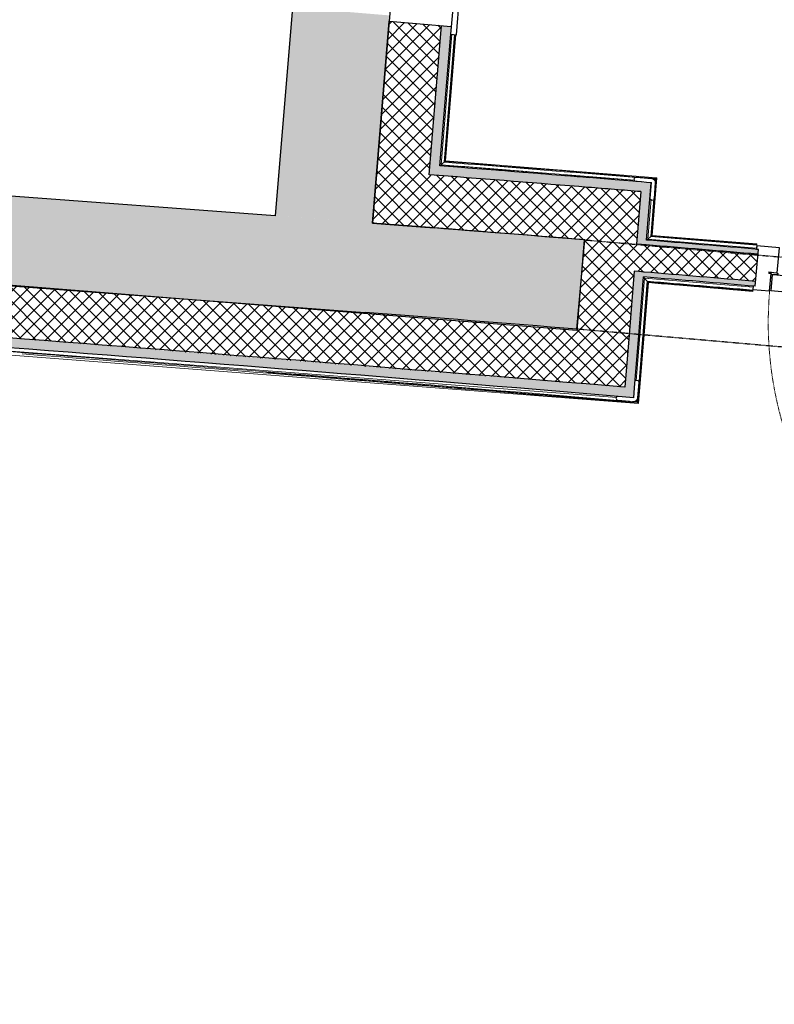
# Model space of a CAD drawing. Header units: millimetres. Extents: x 1909 to 61055, y -36590 to 14615.
# Tile 15 of 49: x 28283 to 30219, y -25080 to -22553. Entities that reach past the tile are written whole.
import ezdxf

# ---------------------------------------------------------------- set-up
doc = ezdxf.new("R2010")
doc.units = ezdxf.units.MM
doc.linetypes.add('Tiret', pattern=[2.5, 1.25, -1.25])
doc.linetypes.add('Tiret_2_', pattern=[2.5, 1.25, -1.25])
for name, color, linetype, lineweight in [('A-DETL-GENF', 7, 'Continuous', 18), ('A-DOOR', 7, 'Continuous', 25), ('A-DOOR-FRAM', 7, 'Continuous', 25), ('A-FLOR', 7, 'Continuous', 25), ('A-FLOR-HRAL', 7, 'Continuous', 18), ('A-GLAZ', 7, 'Continuous', 25), ('A-WALL', 7, 'Continuous', 25), ('A-WALL-PATT', 7, 'Continuous', 25), ('I-WALL', 7, 'Continuous', 25), ('Q-SPCQ', 7, 'Continuous', 18)]:
    doc.layers.add(name, color=color, linetype=linetype, lineweight=lineweight)
doc.layers.add('A-DOOR-HDLN', color=5, linetype='Tiret', lineweight=25, true_color=0x0000ff)
pattern_1 = [(45, (0, 0), (-17.67767, 17.67767), []), (135, (0, 0), (-17.67767, -17.67767), [])]

# ---------------------------------------------------------------- blocks, each defined once
blk = doc.blocks.new('PRT_SIMPLE_HUI_58x68x48 - PRT_BOIS_1V_930x2040x40-V2-2021_015_1111_DCE_1_50_N0 FINI_SSI_CMSI')
at = {"layer": 'A-DETL-GENF', "lineweight": 25}
h = blk.add_hatch(color=256, dxfattribs=at)
h.paths.add_polyline_path([(-496, -14.5), (-483.8, -12.8), (-484.4, -10.6), (-485.1, -11.7), (-496.1, -13.2), (-500.5, -13.6), (-500.5, -14.5)])
h.paths.add_polyline_path([(-485.1, -10.6), (-483.8, -9.7), (-488.8, -8), (-508.5, -8), (-508.5, -11.5), (-502, -11.5), (-502.1, -10.3), (-505.2, -10.3), (-505.2, -9.3), (-488.4, -9.4), (-485.2, -10.6)])
h = blk.add_hatch(color=256, dxfattribs=at)
h.paths.add_polyline_path([(430.5, -14.5), (430.4, -13.2), (425.8, -13.2), (415.1, -11.7), (413.8, -9.7), (413.8, -12.8), (426.2, -14.5)])
h.paths.add_polyline_path([(438.5, -11.5), (438.5, -8), (418.5, -8), (413.8, -9.7), (415.1, -10.6), (418.7, -9.3), (435.2, -9.3), (435.2, -10.3), (432, -10.5), (432, -11.5), (435.4, -11.5)])
at = {"layer": 'A-DETL-GENF'}
for p, q in [((-488.5, -8), (-508.5, -8)), ((-508.5, -8), (-508.5, -11.5)), ((-508.5, -11.5), (-502, -11.5)), ((-505.2, -10.3), (-505.2, -9.3)), ((-505.2, -9.3), (-488.7, -9.3)), ((-502, -10.3), (-505.2, -10.3)), ((-502, -11.5), (-502, -10.3)), ((-496.1, -13.2), (-500.5, -13.2)), ((-500.5, -13.2), (-500.5, -14.5)), ((-500.5, -14.5), (-496, -14.5)), ((-485.1, -11.7), (-496.1, -13.2)), ((-496, -14.5), (-483.8, -12.8)), ((-488.7, -9.3), (-485.1, -10.6)), ((-483.8, -9.7), (-488.5, -8)), ((-485.1, -10.6), (-485.1, -11.7)), ((-483.8, -12.8), (-483.8, -9.7)), ((418.5, -8), (413.8, -9.7)), ((413.8, -9.7), (413.8, -12.8)), ((413.8, -12.8), (426, -14.5)), ((415.1, -10.6), (418.7, -9.3)), ((415.1, -11.7), (415.1, -10.6)), ((426.1, -13.2), (415.1, -11.7)), ((438.5, -8), (418.5, -8)), ((418.7, -9.3), (435.2, -9.3)), ((426, -14.5), (430.5, -14.5)), ((430.5, -13.2), (426.1, -13.2)), ((430.5, -14.5), (430.5, -13.2)), ((435.2, -10.3), (432, -10.3)), ((432, -10.3), (432, -11.5)), ((432, -11.5), (438.5, -11.5)), ((435.2, -9.3), (435.2, -10.3)), ((438.5, -11.5), (438.5, -8))]:
    blk.add_line(p, q, dxfattribs=at)
at = {"layer": 'A-DOOR'}
for p, q in [((-427.1, 55), (-450.6, 55)), ((-450.6, 55), (-450.6, 54.5)), ((-450.6, 54.5), (-450.6, 50.4)), ((-427.1, 54.5), (-450.6, 54.5)), ((-319.6, 55), (-427.1, 55)), ((-427.1, 55), (-427.1, 54.5)), ((-427.1, 54.5), (-427.1, 55)), ((-427.1, 54.5), (-427.1, 50.4)), ((-319.6, 54.5), (-427.1, 54.5)), ((-427.1, 50.4), (-427.1, 54.5)), ((-319.6, 54.5), (-319.6, 55)), ((-319.6, 50.4), (-319.6, 54.5)), ((-450.6, 50.4), (-450.6, 43.3)), ((-427.1, 50.4), (-450.6, 50.4)), ((-450.6, 34), (-450.6, 43.3)), ((-450.6, 25.6), (-450.6, 34)), ((-427.1, 34), (-450.6, 34)), ((-450.6, 15.2), (-450.6, 25.6)), ((-427.1, 25.6), (-450.6, 25.6)), ((-427.1, 50.4), (-427.1, 43.3)), ((-319.6, 50.4), (-427.1, 50.4)), ((-427.1, 43.3), (-427.1, 50.4)), ((-427.1, 34), (-427.1, 43.3)), ((-427.1, 43.3), (-427.1, 34)), ((-427.1, 32.8), (-427.1, 34)), ((-319.6, 34), (-427.1, 34)), ((-427.1, 34), (-427.1, 25.6)), ((-427.1, 32.8), (-319.6, 32.8)), ((-427.1, 25.6), (-427.1, 15.2)), ((-319.6, 43.3), (-319.6, 50.4)), ((-319.6, 43.3), (-319.6, 34)), ((-319.6, 34), (-319.6, 32.8)), ((-450.6, 4.4), (-450.6, 15.2)), ((-427.1, 15.2), (-450.6, 15.2)), ((-450.6, -4), (-450.6, 4.4)), ((-450.6, 4.4), (-427.1, 4.4)), ((-427.1, 15.2), (-427.1, 4.4)), ((-427.1, 4.4), (-427.1, -4)), ((-499.5, -14.5), (-499.5, -54.5)), ((426, -14.5), (-496, -14.5)), ((-465.6, -5.5), (-465.6, -14.5)), ((-413.4, -5.5), (-465.6, -5.5)), ((-450.6, -4), (-450.6, -5)), ((-450.6, -5), (-427.1, -5)), ((-427.1, -5), (-427.1, -4)), ((-413.4, -14.5), (-413.4, -5.5)), ((430.5, -54.5), (430.5, -14.5)), ((-499.5, -54.5), (430.5, -54.5)), ((-465.6, -54.5), (-465.6, -63.5)), ((-465.6, -63.5), (-413.4, -63.5)), ((-427.1, -64), (-450.6, -64)), ((-450.6, -64), (-450.6, -65)), ((-450.6, -73.4), (-450.6, -65)), ((-450.6, -84.2), (-450.6, -73.4)), ((-427.1, -73.4), (-450.6, -73.4)), ((-427.1, -65), (-427.1, -64)), ((-427.1, -65), (-427.1, -73.4)), ((-427.1, -73.4), (-427.1, -84.2)), ((-413.4, -63.5), (-413.4, -54.5)), ((417, -54.5), (417, -977.5)), ((-450.6, -94.6), (-450.6, -84.2)), ((-450.6, -84.2), (-427.1, -84.2)), ((-450.6, -103), (-450.6, -94.6)), ((-450.6, -94.6), (-427.1, -94.6)), ((-427.1, -84.2), (-427.1, -94.6)), ((-427.1, -94.6), (-427.1, -103)), ((-450.6, -112.3), (-450.6, -103)), ((-450.6, -103), (-427.1, -103)), ((-450.6, -112.3), (-450.6, -119.4)), ((-450.6, -119.4), (-450.6, -123.5)), ((-450.6, -119.4), (-427.1, -119.4)), ((-450.6, -123.5), (-450.6, -124)), ((-450.6, -123.5), (-427.1, -123.5)), ((-450.6, -124), (-427.1, -124)), ((-427.1, -103), (-427.1, -101.8)), ((-319.6, -101.8), (-427.1, -101.8)), ((-427.1, -112.3), (-427.1, -103)), ((-427.1, -103), (-319.6, -103)), ((-427.1, -103), (-427.1, -112.3)), ((-427.1, -112.3), (-427.1, -119.4)), ((-427.1, -119.4), (-427.1, -112.3)), ((-427.1, -119.4), (-427.1, -123.5)), ((-427.1, -119.4), (-319.6, -119.4)), ((-427.1, -123.5), (-427.1, -119.4)), ((-427.1, -123.5), (-427.1, -124)), ((-427.1, -123.5), (-319.6, -123.5)), ((-427.1, -124), (-427.1, -123.5)), ((-427.1, -124), (-319.6, -124)), ((-319.6, -101.8), (-319.6, -103)), ((-319.6, -103), (-319.6, -112.3)), ((-319.6, -119.4), (-319.6, -112.3)), ((-319.6, -123.5), (-319.6, -119.4)), ((-319.6, -124), (-319.6, -123.5))]:
    blk.add_line(p, q, dxfattribs=at)
at = {"layer": 'A-DOOR', "color": 176, "linetype": 'Tiret', "lineweight": 18, "true_color": 0x000080}
blk.add_arc((428, -54.5), 930, 180, 269.3192, dxfattribs=at)
at = {"layer": 'A-DOOR'}
for radius, start, end in [(9.12, 155.8208, 180), (9.12, 180, 204.1792), (7.5, 360, 180), (7.5, 180, 360), (7.5, 180, 240), (7.5, 135, 165), (9.12, 111.9887, 120), (9.12, 240, 248.0113), (7.5, 60, 120), (7.5, 270, 0), (9.12, 60, 68.0113), (7.5, 0, 30), (9.12, 0, 24.1792)]:
    blk.add_arc((429, -65.5), radius, start, end, dxfattribs=at)
at = {"layer": 'A-DOOR-FRAM'}
for p, q in [((-487, 56), (-545, 56)), ((-545, 56), (-545, 47.5)), ((-487, -8), (-487, 56)), ((475, 56), (417, 56)), ((417, 56), (417, -8)), ((475, 47.5), (475, 56)), ((-545, 47.5), (-540.4, 47.5)), ((470.3, 47.5), (475, 47.5)), ((-502, -56), (-502, -11.5)), ((-488.5, -8), (-487, -8)), ((417, -8), (418.5, -8)), ((432, -11.5), (432, -56)), ((-545, -47.5), (-545, -56)), ((475, -56), (475, -47.5)), ((-545, -56), (-502, -56)), ((432, -56), (475, -56))]:
    blk.add_line(p, q, dxfattribs=at)
at = {"layer": 'Q-SPCQ'}
for p, q in [((430.5, -40.5), (430.5, -54.5)), ((430.5, -54.5), (403.5, -54.5))]:
    blk.add_line(p, q, dxfattribs=at)
blk = doc.blocks.new('Garde-corps - Garde-corps-508221-2021_015_1111_DCE_1_50_N0 FINI_SSI_CMSI')
at = {"layer": 'A-FLOR-HRAL'}
for p, q in [((-10294.8, -22925.5), (-10267, -22590.8)), ((-10287.1, -22919), (-10259.9, -22591.4)), ((-10285.3, -22917.4), (-10258.2, -22591.5)), ((-10283.5, -22915.9), (-10256.6, -22591.7)), ((-9741, -22959.4), (-10283.5, -22915.9)), ((-10230.2, -22933.6), (-10298.1, -22928.3)), ((-9797.4, -22965.4), (-10294.8, -22925.5)), ((-10074.4, -22942.9), (-10244, -22929.5)), ((-9983.6, -22939.7), (-10012.2, -22937.4)), ((-9800.1, -22965.1), (-9972.7, -22951.1)), ((-9754.7, -23108.6), (-9742.7, -22960.9)), ((-9744.6, -22962.5), (-9753.8, -22961.8)), ((-9752.9, -23107.1), (-9741, -22959.4)), ((-9744.6, -22962.5), (-9747.5, -22965)), ((-9745.4, -22971.7), (-9744.6, -22962.5)), ((-9764.3, -23116.8), (-9756, -23014.2)), ((-9756.6, -23110.2), (-9748.7, -23012.4)), ((-9756.6, -23110.2), (-9764.3, -23116.8)), ((-9485.1, -23139.4), (-9764.3, -23116.8)), ((-9484.5, -23132.3), (-9756.6, -23110.2)), ((-9484.3, -23130.6), (-9754.7, -23108.6)), ((-9484.2, -23128.9), (-9752.9, -23107.1)), ((-9485.3, -23142.4), (-9485.1, -23140.3)), ((-9484.5, -23132.3), (-9485.1, -23139.4)), ((-9484.3, -23130.6), (-9484.5, -23132.3)), ((-9484.3, -23130.6), (-9484.2, -23128.9))]:
    blk.add_line(p, q, dxfattribs=at)
at = {"layer": 'A-FLOR-HRAL', "flags": 128}
for points in [[(-10287.1, -22919), (-10291, -22922.3), (-10294.8, -22925.5)], [(-10283.5, -22915.9), (-10283.5, -22915.9), (-10283.6, -22916), (-10283.7, -22916.1), (-10283.9, -22916.3), (-10284.2, -22916.5), (-10284.4, -22916.7), (-10284.6, -22916.9), (-10284.8, -22917), (-10285.1, -22917.2), (-10285.3, -22917.4)], [(-10294.8, -22925.5), (-10295, -22925.6), (-10295.3, -22925.9), (-10295.7, -22926.3), (-10296.3, -22926.8), (-10296.8, -22927.3), (-10297.5, -22927.8), (-10298.1, -22928.3)]]:
    blk.add_lwpolyline(points, dxfattribs=at)
at = {"layer": 'A-FLOR-HRAL'}
for radius, start, end in [(118153.9, 85.305798, 85.545501), (118155.6, 85.280726, 85.544652), (118143.7, 85.364067, 85.484446)]:
    blk.add_arc((-19463.8, -140716), radius, start, end, dxfattribs=at)
for points, knots in [([(-9741, -22959.4), (-9741, -22959.4), (-9741, -22959.4), (-9741.1, -22959.5), (-9741.2, -22959.6), (-9741.3, -22959.7), (-9741.5, -22959.9), (-9741.6, -22960), (-9741.9, -22960.2), (-9742.1, -22960.4), (-9742.3, -22960.5), (-9742.5, -22960.7), (-9742.6, -22960.9), (-9742.7, -22960.9)], [0.075, 0.075, 0.075, 0.075, 0.15, 0.2125, 0.275, 0.35, 0.425, 0.5, 0.6, 0.7, 0.775, 0.85, 1, 1, 1, 1]), ([(-9764.3, -23116.8), (-9764.3, -23116.8), (-9764.3, -23116.8), (-9764.5, -23117), (-9764.7, -23117.1), (-9764.9, -23117.3), (-9765.1, -23117.4), (-9765.3, -23117.6), (-9765.5, -23117.8), (-9765.8, -23118.1), (-9766.1, -23118.3), (-9766.3, -23118.5), (-9766.5, -23118.7), (-9766.7, -23118.8)], [0, 0, 0, 0, 0.1666667, 0.25, 0.3333333, 0.4166667, 0.4583333, 0.5, 0.5833333, 0.6666667, 0.7083333, 0.75, 0.8333333, 0.8333333, 0.8333333, 0.8333333]), ([(-9752.9, -23107.1), (-9752.9, -23107.1), (-9753, -23107.2), (-9753.1, -23107.3), (-9753.3, -23107.4), (-9753.4, -23107.6), (-9753.6, -23107.7), (-9753.8, -23107.8), (-9753.9, -23107.9), (-9754, -23108), (-9754.1, -23108.2), (-9754.3, -23108.3), (-9754.4, -23108.4), (-9754.6, -23108.5), (-9754.7, -23108.6), (-9754.7, -23108.6)], [0.1, 0.1, 0.1, 0.1, 0.2, 0.3, 0.4, 0.475, 0.55, 0.6, 0.65, 0.7, 0.75, 0.8, 0.85, 0.9, 1, 1, 1, 1])]:
    blk.add_open_spline(points, degree=3, knots=knots, dxfattribs=at)
blk = doc.blocks.new('Garde-corps - Garde-corps-510192-2021_015_1111_DCE_1_50_N0 FINI_SSI_CMSI')
at = {"layer": 'A-FLOR-HRAL'}
for p, q in [((-9793.8, -23480.5), (-9772.4, -23216.7)), ((-9772.4, -23216.7), (-9494, -23240)), ((-9772.4, -23216.7), (-9763.1, -23217.5)), ((-9791, -23534.4), (-9765.8, -23224.4)), ((-9789.4, -23536.3), (-9764.3, -23226.3)), ((-9787.9, -23538), (-9762.7, -23228.1)), ((-9762.7, -23228.1), (-9494.9, -23250.5)), ((-9503.3, -23239.2), (-9494, -23240)), ((-9494.8, -23248.9), (-9494.6, -23247.1)), ((-9494.6, -23247.1), (-9494.5, -23245.5)), ((-9494.8, -23248.9), (-9494.9, -23250.5)), ((-13001.8, -23280.8), (-9843.9, -23523.1)), ((-12992, -23292), (-9787.9, -23538)), ((-9791, -23534.4), (-9794, -23530.9))]:
    blk.add_line(p, q, dxfattribs=at)
at = {"layer": 'A-FLOR-HRAL', "flags": 128}
for points in [[(-9765.8, -23224.4), (-9769.1, -23220.6), (-9772.4, -23216.7)], [(-9787.9, -23538), (-9787.9, -23538), (-9788, -23537.9), (-9788.1, -23537.8), (-9788.3, -23537.6), (-9788.4, -23537.4), (-9788.6, -23537.1), (-9788.8, -23536.9), (-9789, -23536.7), (-9789.2, -23536.5), (-9789.4, -23536.3)]]:
    blk.add_lwpolyline(points, dxfattribs=at)
at = {"layer": 'A-FLOR-HRAL'}
for centre, radius, start, end in [((-19463.8, -140716), 117891.1, 85.149101, 85.281386), ((-19463.8, -140716), 117889.4, 85.149101, 85.280538), ((-19463.8, -140716), 117887.7, 85.149101, 85.279742), ((-29991.5, -265654.3), 242961.1, 85.230746, 85.988589), ((-29991.5, -265654.3), 242957.8, 85.229948, 85.604054), ((-29991.5, -265654.3), 242959.4, 85.230335, 85.456227)]:
    blk.add_arc(centre, radius, start, end, dxfattribs=at)
for points, knots in [([(-9772.4, -23216.7), (-9772.4, -23216.7), (-9772.4, -23216.7), (-9772.4, -23216.7), (-9772.5, -23216.6), (-9772.5, -23216.5), (-9772.6, -23216.5), (-9772.7, -23216.4), (-9772.7, -23216.3), (-9772.8, -23216.2), (-9772.9, -23216.1), (-9773, -23216), (-9773.1, -23215.8), (-9773.2, -23215.7), (-9773.3, -23215.6), (-9773.5, -23215.4), (-9773.6, -23215.3), (-9773.7, -23215.2), (-9773.9, -23215), (-9774.2, -23214.6), (-9774.6, -23214.1), (-9774.9, -23213.7), (-9775.1, -23213.5)], [0, 0, 0, 0, 0.071429, 0.107143, 0.142857, 0.178571, 0.214286, 0.25, 0.285714, 0.321429, 0.357143, 0.392857, 0.428571, 0.464286, 0.5, 0.535714, 0.571429, 0.607143, 0.642857, 0.714286, 0.857143, 1, 1, 1, 1]), ([(-9762.7, -23228.1), (-9762.7, -23228.1), (-9762.8, -23228), (-9762.8, -23228), (-9762.9, -23227.9), (-9763, -23227.7), (-9763.2, -23227.6), (-9763.3, -23227.4), (-9763.5, -23227.2), (-9763.7, -23227), (-9763.9, -23226.8), (-9764, -23226.5), (-9764.2, -23226.4), (-9764.3, -23226.3)], [0.075, 0.075, 0.075, 0.075, 0.15, 0.2125, 0.275, 0.35, 0.425, 0.5, 0.6, 0.7, 0.775, 0.85, 1, 1, 1, 1])]:
    blk.add_open_spline(points, degree=3, knots=knots, dxfattribs=at)
blk = doc.blocks.new('61_CADRE HABILLAGE MEUNUISERIE - 0_65x1_01-528671-2021_015_1111_DCE_1_50_N0 FINI_SSI_CMSI')
at = {"layer": 'A-GLAZ'}
for p, q in [((340, 160), (-340, 160)), ((-340, 160), (-340, 0)), ((340, 160), (340, 0)), ((360, 0), (-360, 0)), ((-360, 0), (-360, -15)), ((360, 0), (360, -15)), ((-360, -15), (360, -15))]:
    blk.add_line(p, q, dxfattribs=at)
blk = doc.blocks.new('1010_PROTECTION  D_ANGLE - 1010_PROTECTION  D_ANGLE-534363-2021_015_1111_DCE_1_50_N0 FINI_SSI_CMSI')
at = {"layer": 'Q-SPCQ'}
for p, q in [((-10, 40), (-10, 0)), ((0, 0), (0, 40)), ((40, 0), (0, 0)), ((0, -10), (40, -10))]:
    blk.add_line(p, q, dxfattribs=at)
for centre, radius, start, end in [((-5, 40), 5, 360, 180), ((0, 0), 10, 180, 270), ((40, -5), 5, 270, 90)]:
    blk.add_arc(centre, radius, start, end, dxfattribs=at)
blk = doc.blocks.new('B02_ARC_rvt-1-2021_015_1111_DCE_1_50_N0 FINI_SSI_CMSI')
at = {"layer": 'A-WALL-PATT', "lineweight": 18}
h = blk.add_hatch(dxfattribs=at)
h.set_pattern_fill('FP_1', color=256, style=0, pattern_type=2)
h.set_pattern_definition(pattern_1)
h.paths.add_polyline_path([(-10336.2, -23085.8), (-10293.3, -22568.6), (-10427.8, -22557.4), (-10470.8, -23075.5), (-10403.5, -23080.6)])
h.paths.add_polyline_path([(-10237, -21890.9), (-10191.3, -21339.3), (-10325.8, -21328.2), (-10371.6, -21879.7), (-10270, -21888.1)])
at = {"layer": 'A-WALL-PATT', "lineweight": 5, "true_color": 0xdadada}
h = blk.add_hatch(color=254, dxfattribs=at)
h.paths.add_polyline_path([(-10300.1, -22953.2), (-10268.4, -22570.6), (-10293.3, -22568.6), (-10325.1, -22951.3), (-10312.6, -22952.3)])
h.paths.add_polyline_path([(-10212.1, -21893), (-10167.4, -21353.9), (-10192.3, -21351.8), (-10237, -21890.9)])
blk.add_hatch(color=254, dxfattribs=at).paths.add_polyline_path([(-9782.5, -22994.6), (-9780.4, -22969.7), (-10111.3, -22943), (-10298.1, -22928.3), (-10300.1, -22953.2), (-9847.7, -22989.3)])
at = {"layer": 'A-WALL-PATT', "lineweight": 18}
h = blk.add_hatch(dxfattribs=at)
h.set_pattern_fill('FP_1', color=256, style=0, pattern_type=2)
h.set_pattern_definition(pattern_1)
h.paths.add_polyline_path([(-9927.9, -23118.2), (-9917, -22983.7), (-10325.1, -22951.3), (-10336.2, -23085.8), (-10108.6, -23103.7)])
at = {"layer": 'A-WALL-PATT', "true_color": 0xdadada}
h = blk.add_hatch(color=254, dxfattribs=at)
h.paths.add_polyline_path([(-9798.2, -23498.5), (-9774.1, -23201), (-9799, -23199), (-9823.1, -23496.5), (-9810.7, -23497.5)])
h.paths.add_polyline_path([(-9768.5, -23131.3), (-9755.5, -22971.8), (-9780.4, -22969.7), (-9793.4, -23129.2), (-9780.9, -23130.2)])
at = {"layer": 'A-WALL-PATT', "lineweight": 18}
h = blk.add_hatch(dxfattribs=at)
h.set_pattern_fill('FP_1', color=256, style=0, pattern_type=2)
h.set_pattern_definition(pattern_1)
h.paths.add_polyline_path([(-9812.2, -23361.9), (-9782.5, -22994.6), (-9917, -22983.7), (-9946.8, -23350.7), (-9823.1, -23361)])
h = blk.add_hatch(dxfattribs=at)
h.set_pattern_fill('FP_1', color=256, style=0, pattern_type=2)
h.set_pattern_definition(pattern_1)
h.paths.add_polyline_path([(-9823.1, -23496.5), (-9812.2, -23361.9), (-9946.8, -23350.7), (-11470.4, -23229.5), (-13019.6, -23116.1), (-13028, -23250.9), (-12921.2, -23258.6), (-11388.5, -23371.3), (-9855.8, -23493.8)])
at = {"layer": 'A-WALL-PATT', "lineweight": 5, "true_color": 0xdadada}
h = blk.add_hatch(color=254, dxfattribs=at)
h.paths.add_polyline_path([(-8432.2, -23249.1), (-8431.1, -23236.6), (-8474, -23232.6), (-8475.1, -23245.1), (-8450.9, -23247.3)])
h.paths.add_polyline_path([(-9481.8, -23155.2), (-9480.7, -23142.8), (-9767.4, -23118.8), (-9768.5, -23131.3), (-9600.4, -23145.3)])
at = {"layer": 'A-WALL-PATT', "lineweight": 18}
h = blk.add_hatch(dxfattribs=at)
h.set_pattern_fill('FP_1', color=256, style=0, pattern_type=2)
h.set_pattern_definition(pattern_1)
h.paths.add_polyline_path([(-8438.8, -23318.8), (-8432.2, -23249.1), (-8475.1, -23245.1), (-8481.3, -23314.8), (-8444.1, -23318.3)])
h.paths.add_polyline_path([(-9488, -23225), (-9481.8, -23155.2), (-9793.4, -23129.2), (-9799, -23199), (-9489.1, -23224.9)])
at = {"layer": 'A-WALL-PATT', "true_color": 0xdadada}
h = blk.add_hatch(color=254, dxfattribs=at)
h.paths.add_polyline_path([(-8450.6, -23330.2), (-8449.4, -23317.8), (-8481.3, -23314.8), (-8482.4, -23327.2), (-8450.9, -23330.2)])
h.paths.add_polyline_path([(-9489.1, -23237.4), (-9488, -23225), (-9774.1, -23201), (-9775.1, -23213.5), (-9536.5, -23233.4)])
blk.add_hatch(color=254, dxfattribs=at).paths.add_polyline_path([(-9800.3, -23523.5), (-9798.2, -23498.5), (-9855.8, -23493.8), (-11412.7, -23369.3), (-13003.1, -23252.6), (-13004.6, -23277.6), (-11388.5, -23396.3), (-9810.7, -23522.6)])
at = {"layer": 'A-FLOR'}
blk.add_line((-9446.5, -23208.1), (-9448, -23208), dxfattribs=at)
at = {"layer": 'A-WALL'}
for p, q in [((-10325.1, -22951.3), (-10293.3, -22568.6)), ((-9782.5, -22994.6), (-9793.4, -23129.2)), ((-9489.1, -23237.4), (-9480.7, -23142.8)), ((-9799, -23199), (-9812.2, -23361.9)), ((-9812.2, -23361.9), (-9823.1, -23496.5))]:
    blk.add_line(p, q, dxfattribs=at)
at = {"layer": 'A-WALL', "flags": 128}
for points in [[(-10300.1, -22953.2), (-10312.6, -22952.3), (-10325.1, -22951.3)], [(-9768.5, -23131.3), (-9780.9, -23130.2), (-9793.4, -23129.2)], [(-9774.1, -23201), (-9786.6, -23200), (-9799, -23199)]]:
    blk.add_lwpolyline(points, dxfattribs=at)
at = {"layer": 'A-WALL'}
for centre, radius, start, end in [((-19463.8, -140716), 118118.7, 85.364068, 85.5505), ((-19463.8, -140716), 117996.2, 85.146646, 85.286376), ((-19463.8, -140716), 117983.7, 85.146672, 85.286368), ((-19463.8, -140716), 117901.2, 85.146843, 85.286313), ((-19463.8, -140716), 117913.7, 85.146817, 85.286322), ((-29991.5, -265654.3), 242996.3, 85.239048, 85.991042)]:
    blk.add_arc(centre, radius, start, end, dxfattribs=at)
blk.add_open_spline([(-9782.5, -22994.6), (-9804.9, -22992.8), (-9849.7, -22989.1), (-9894.6, -22985.5), (-9917, -22983.7)], degree=3, dxfattribs=at)
at = {"layer": 'I-WALL'}
for p, q in [((-10427.8, -22557.4), (-10470.8, -23075.5)), ((-10298.1, -22928.3), (-10270, -22590.6)), ((-9767.4, -23118.8), (-9755.5, -22971.8)), ((-9927.9, -23118.2), (-9946.8, -23350.7)), ((-9787.3, -23364), (-9775.1, -23213.5)), ((-9798.2, -23498.5), (-9787.3, -23364)), ((-9800.3, -23523.5), (-9798.2, -23498.5))]:
    blk.add_line(p, q, dxfattribs=at)
at = {"layer": 'I-WALL', "flags": 128}
for points in [[(-9780.4, -22969.7), (-9847.7, -22964.2), (-9915, -22958.7)], [(-9755.5, -22971.8), (-9768, -22970.8), (-9780.4, -22969.7)], [(-10470.8, -23075.5), (-10403.5, -23080.6), (-10336.2, -23085.8)], [(-10336.2, -23085.8), (-10323.8, -23086.8), (-10311.3, -23087.8)], [(-9946.8, -23350.7), (-11470.4, -23229.5), (-12994.7, -23117.9)]]:
    blk.add_lwpolyline(points, dxfattribs=at)
at = {"layer": 'I-WALL'}
for centre, radius, start, end in [((-19463.8, -140716), 118143.7, 85.364068, 85.550437), ((-19463.8, -140716), 117983.7, 85.364068, 85.550838), ((-29991.5, -265654.3), 242971.3, 85.23314, 85.990995)]:
    blk.add_arc(centre, radius, start, end, dxfattribs=at)
at = {"layer": 'A-DOOR', "lineweight": 18, "rotation": 354.9012605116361}
blk.add_blockref('PRT_SIMPLE_HUI_58x68x48 - PRT_BOIS_1V_930x2040x40-V2-2021_015_1111_DCE_1_50_N0 FINI_SSI_CMSI', (-8946.7, -23238.1), dxfattribs=at)
at = {"layer": 'A-FLOR-HRAL', "lineweight": 18}
for name in ['Garde-corps - Garde-corps-508221-2021_015_1111_DCE_1_50_N0 FINI_SSI_CMSI', 'Garde-corps - Garde-corps-510192-2021_015_1111_DCE_1_50_N0 FINI_SSI_CMSI']:
    blk.add_blockref(name, (0, 0), dxfattribs=at)
at = {"layer": 'A-GLAZ', "lineweight": 18, "rotation": 85.25476017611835}
blk.add_blockref('61_CADRE HABILLAGE MEUNUISERIE - 0_65x1_01-528671-2021_015_1111_DCE_1_50_N0 FINI_SSI_CMSI', (-10240.3, -22231.8), dxfattribs=at)
at = {"layer": 'Q-SPCQ', "lineweight": 18}
for p, rotation in [((-9755.1, -22971.5), 175.3640306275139), ((-9800.5, -23523.4), 85.3640676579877)]:
    blk.add_blockref('1010_PROTECTION  D_ANGLE - 1010_PROTECTION  D_ANGLE-534363-2021_015_1111_DCE_1_50_N0 FINI_SSI_CMSI', p, dxfattribs=dict(at, rotation=rotation))
blk = doc.blocks.new('Ouverture en rectangle - Ouverture en rectangle _150x207_-3217538-2021_015_1111_DCE_1_50_N0 FINI_SSI_CMSI')
at = {"layer": 'A-DOOR-HDLN', "linetype": 'Tiret_2_'}
for p, q in [((-750, 115), (750, 115)), ((750, -115), (-750, -115))]:
    blk.add_line(p, q, dxfattribs=at)
blk = doc.blocks.new('B02_DC_STR_rvt-1-2021_015_1111_DCE_1_50_N0 FINI_SSI_CMSI')
at = {"layer": 'A-WALL-PATT', "true_color": 0x787878}
h = blk.add_hatch(color=8, dxfattribs=at)
h.paths.add_polyline_path([(-10470.8, -23075.5), (-10426.6, -22542.4), (-10675.7, -22521.8), (-10720.2, -23056.8), (-10576.1, -23067.6)])
h.paths.add_polyline_path([(-10372.8, -21894.7), (-10293.5, -20939.5), (-10542.7, -20918.8), (-10622, -21874), (-10427.8, -21890.1)])
blk.add_hatch(color=8, dxfattribs=at).paths.add_polyline_path([(-10489.9, -23304.7), (-10470.8, -23075.5), (-13655.2, -22837.2), (-13672.3, -23066.5), (-10620.4, -23294.9)])
h = blk.add_hatch(color=8, dxfattribs=at)
h.paths.add_polyline_path([(2769.9, -25080.3), (2813.1, -24854.4), (2566.9, -24807.3), (2525.4, -25033.6), (2748.4, -25076.2)])
h.paths.add_polyline_path([(1118.9, -24775.1), (1160.5, -24548.8), (106.7, -24366.8), (-915.1, -24199.5), (-1936.9, -24041.4), (-2958.7, -23892.5), (-3980.5, -23752.6), (-5004.6, -23621.6), (-6121, -23489.1), (-6279.5, -23471.3), (-6790.4, -23414.9), (-7355.7, -23355.2), (-7378.4, -23584), (-6279.5, -23702.8), (-5246.3, -23823.7), (-4182, -23958.1), (-3118.9, -24102.1), (-2057.2, -24255.9), (-996.9, -24419.3), (106.7, -24600.1), (1000.8, -24754.6)])
h.paths.add_polyline_path([(-8303.9, -23492.2), (-8281.2, -23263.4), (-8431.9, -23249.1), (-8451.9, -23478.2), (-8323.1, -23490.4)])
h.paths.add_polyline_path([(-7327.7, -23408), (-7332.2, -23407.5), (-7344.2, -23404.6), (-7343.9, -23401.6), (-7342.8, -23403.6), (-7332, -23406.3), (-7327.6, -23406.7)])
h.paths.add_polyline_path([(-7319.5, -23405.8), (-7325.9, -23405.1), (-7325.8, -23403.9), (-7322.6, -23403.9), (-7322.6, -23403.3), (-7339, -23401.7), (-7342.8, -23402.5), (-7343.9, -23401.6), (-7338.9, -23400.3), (-7319.1, -23402.3), (-7319.3, -23404.2)])
h.paths.add_polyline_path([(-9946.2, -23347.5), (-9926.2, -23118.4), (-10218, -23095.1), (-10470.8, -23075.5), (-10489.9, -23304.7), (-10081.9, -23336.6)])
at = {"layer": 'A-WALL'}
for p, q in [((-10675.7, -22521.8), (-10720.2, -23056.8)), ((-10470.8, -23075.5), (-10427.8, -22557.4)), ((-10720.2, -23056.8), (-13655.2, -22837.2)), ((-13672.3, -23066.5), (-10489.9, -23304.7)), ((-9946.2, -23347.5), (-9926.2, -23118.4))]:
    blk.add_line(p, q, dxfattribs=at)
for radius, start, end in [(117983.7, 85.363219, 85.628539), (117753.7, 85.363931, 85.629269)]:
    blk.add_arc((-19463.8, -140716), radius, start, end, dxfattribs=at)
at = {"layer": 'A-DOOR', "color": 5, "lineweight": 25, "true_color": 0x0000ff, "rotation": 174.9989986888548}
blk.add_blockref('Ouverture en rectangle - Ouverture en rectangle _150x207_-3217538-2021_015_1111_DCE_1_50_N0 FINI_SSI_CMSI', (-9189.1, -23298.3), dxfattribs=at)

msp = doc.modelspace()

# ---------------------------------------------------------------- block references
at = {"lineweight": 5}
for name in ['B02_DC_STR_rvt-1-2021_015_1111_DCE_1_50_N0 FINI_SSI_CMSI', 'B02_ARC_rvt-1-2021_015_1111_DCE_1_50_N0 FINI_SSI_CMSI']:
    msp.add_blockref(name, (39658.7, 0), dxfattribs=at)

doc.saveas('drawing.dxf')
